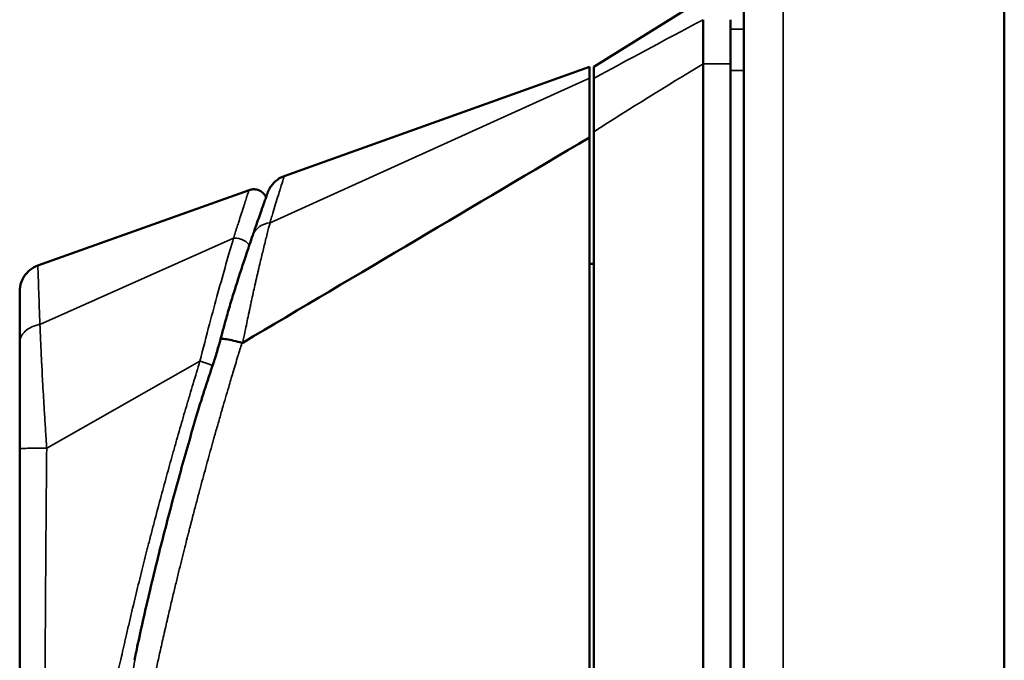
# Model space of a CAD drawing. Header units: inches. Extents: x 0 to 136, y 2 to 86.
# Tile 21 of 37: x 62.19 to 65.03, y 48.2 to 50.04. Entities that reach past the tile are written whole.
import ezdxf

# ---------------------------------------------------------------- set-up
doc = ezdxf.new("R2010")
doc.units = ezdxf.units.IN
doc.header["$LTSCALE"] = 4
doc.header["$MEASUREMENT"] = 0
doc.layers.add('Visible (ANSI)', color=7, linetype='Continuous', lineweight=50)
doc.layers.add('Visible Narrow (ANSI)', color=7, linetype='Continuous', lineweight=35)

msp = doc.modelspace()

# ---------------------------------------------------------------- linework, layer by layer
at = {"layer": 'Visible (ANSI)'}
for p, q in [((65.0261, 29.1262), (65.0261, 68.376)), ((64.2761, 29.1655), (64.2761, 68.3367)), ((63.8434, 49.9062), (64.1584, 50.103)), ((64.2371, 49.9149), (64.2371, 50.042)), ((64.2711, 50.0152), (64.2711, 50.0152)), ((62.9519, 49.592), (63.8316, 49.9062)), ((63.8316, 49.9062), (63.8316, 49.8734)), ((63.8434, 49.8732), (63.8434, 49.9062)), ((64.1584, 47.1503), (64.1584, 49.9149)), ((64.2371, 47.1503), (64.2371, 49.9149)), ((63.8434, 49.7193), (63.8434, 49.8732)), ((63.8434, 47.3471), (63.8434, 49.7193)), ((62.2421, 49.3343), (62.8505, 49.5515)), ((62.8888, 49.3689), (62.8888, 49.3689)), ((63.2555, 49.3625), (63.2555, 49.3625)), ((63.8434, 49.3396), (63.8316, 49.3396)), ((62.7806, 49.1662), (62.7806, 49.1662)), ((62.781, 49.1676), (62.781, 49.1676)), ((62.1899, 49.1125), (62.1899, 48.8073)), ((62.7111, 48.9395), (62.7111, 48.9395)), ((62.1899, 47.1273), (62.1899, 48.8073))]:
    msp.add_line(p, q, dxfattribs=at)
msp.add_arc((63.8631, 49.3825), 0.0197, 179.9936, 180, dxfattribs=at)
msp.add_ellipse((62.833, 49.1172), major_axis=(-0.00328, -0.0053), ratio=0.495514, start_param=0.136601, end_param=0.758152, dxfattribs=at)
for points, knots in [([(64.1584, 50.042), (64.1584, 50.0322), (64.1584, 50.0165), (64.1584, 49.9733), (64.1581, 49.946), (64.1584, 49.9149)], [0, 0, 0, 0, 0.2872369, 0.2872369, 0.5811468, 0.5811468, 0.5811468, 0.5811468]), ([(63.8316, 49.8734), (63.8316, 49.8684), (63.8316, 49.8609), (63.8316, 49.8409), (63.8316, 49.8283), (63.8316, 49.7988), (63.8316, 49.7818), (63.8316, 49.7447), (63.8316, 49.7247), (63.8316, 49.7033)], [0, 0, 0, 0, 0.1879234, 0.1879234, 0.3801327, 0.3801327, 0.5723425, 0.5723425, 0.7602664, 0.7602664, 0.7602664, 0.7602664]), ([(63.8316, 49.7033), (63.8316, 49.6551), (63.8316, 49.5422), (63.8316, 49.144), (63.8316, 48.9326), (63.8316, 48.4579), (63.8316, 48.1701), (63.8316, 47.783), (63.8316, 47.6611), (63.8316, 47.5223), (63.8316, 47.4797), (63.8316, 47.4042), (63.8316, 47.3826), (63.8316, 47.3699)], [0.000011, 0.000011, 0.000011, 0.000011, 0.423801, 0.423801, 0.924167, 0.924167, 1.760841, 1.760841, 2.288223, 2.288223, 2.555113, 2.555113, 2.860178, 2.860178, 2.860178, 2.860178]), ([(62.9042, 49.5443), (62.9044, 49.5448), (62.9046, 49.5454), (62.9054, 49.5474), (62.9061, 49.5489), (62.9087, 49.5546), (62.9111, 49.5588), (62.9189, 49.5698), (62.9252, 49.5763), (62.9382, 49.5859), (62.9449, 49.5895), (62.9519, 49.592)], [0, 0, 0, 0, 0.0045364, 0.0045364, 0.016601, 0.016601, 0.0529208, 0.0529208, 0.119468, 0.119468, 0.1762353, 0.1762353, 0.1762353, 0.1762353]), ([(62.8505, 49.5515), (62.8544, 49.5529), (62.8586, 49.5537), (62.867, 49.5539), (62.8713, 49.5533), (62.8795, 49.5508), (62.8833, 49.5488), (62.8903, 49.5438), (62.8934, 49.5407), (62.8972, 49.5352), (62.8985, 49.5331), (62.8995, 49.5309)], [0, 0, 0, 0, 0.0316302, 0.0316302, 0.0642148, 0.0642148, 0.0965215, 0.0965215, 0.1293216, 0.1293216, 0.147662, 0.147662, 0.147662, 0.147662]), ([(62.9042, 49.5443), (62.9042, 49.5443), (62.904, 49.5436), (62.903, 49.5407), (62.9022, 49.5386), (62.9002, 49.533), (62.899, 49.5295), (62.896, 49.5212), (62.8943, 49.5163), (62.8885, 49.4999), (62.8838, 49.4865), (62.8757, 49.4634), (62.8728, 49.4552), (62.8683, 49.442), (62.8667, 49.4375), (62.8643, 49.4306), (62.8635, 49.4282), (62.8623, 49.4247), (62.8619, 49.4235), (62.8614, 49.4221), (62.8613, 49.4219), (62.8613, 49.4217)], [0.5001108, 0.5001108, 0.5001108, 0.5001108, 0.5633298, 0.5633298, 0.6266598, 0.6266598, 0.6899897, 0.6899897, 0.7533197, 0.7533197, 0.8799797, 0.8799797, 0.9433097, 0.9433097, 0.9749747, 0.9749747, 0.9908071, 0.9908071, 0.9987234, 0.9987234, 1, 1, 1, 1]), ([(62.8613, 49.4217), (62.8583, 49.4132), (62.8552, 49.4041), (62.8519, 49.3946), (62.8498, 49.3882), (62.8475, 49.3815), (62.8452, 49.3747)], [0, 0, 0, 0, 0.25, 0.25, 0.25, 0.4178992, 0.4178992, 0.4178992, 0.4178992]), ([(62.7931, 49.2118), (62.7977, 49.2269), (62.8022, 49.2418), (62.8113, 49.2708), (62.8158, 49.285), (62.8319, 49.3353), (62.8403, 49.3602), (62.8452, 49.3747)], [-0.2847885, -0.2847885, -0.2847885, -0.2847885, -0.2239016, -0.2239016, -0.1627743, -0.1627743, -0.000001, -0.000001, -0.000001, -0.000001]), ([(62.1899, 49.2601), (62.19, 49.2688), (62.1914, 49.2775), (62.1971, 49.2941), (62.2014, 49.3021), (62.2121, 49.3155), (62.2185, 49.3213), (62.2307, 49.3293), (62.2363, 49.3321), (62.2421, 49.3343)], [0, 0, 0, 0, 0.0660292, 0.0660292, 0.1331112, 0.1331112, 0.1970498, 0.1970498, 0.2444235, 0.2444235, 0.2444235, 0.2444235]), ([(62.1899, 49.2601), (62.1899, 49.2601), (62.1899, 49.2601), (62.1899, 49.2601), (62.1899, 49.2601), (62.1899, 49.2592), (62.1899, 49.2575), (62.1899, 49.2558), (62.1899, 49.2533), (62.1899, 49.25), (62.1899, 49.2434), (62.1899, 49.2336), (62.1899, 49.2207), (62.1899, 49.2142), (62.1899, 49.2068), (62.1899, 49.1988), (62.1899, 49.1909), (62.1899, 49.1822), (62.1899, 49.1729), (62.1899, 49.1636), (62.1899, 49.1536), (62.1899, 49.143), (62.1899, 49.1377), (62.1899, 49.1322), (62.1899, 49.1266), (62.1899, 49.1238), (62.1899, 49.1209), (62.1899, 49.118), (62.1899, 49.1165), (62.1899, 49.1151), (62.1899, 49.1136), (62.1899, 49.1134), (62.1899, 49.1132), (62.1899, 49.113), (62.1899, 49.113), (62.1899, 49.113), (62.1899, 49.113)], [0.4992955, 0.4992955, 0.4992955, 0.4992955, 0.4999999, 0.4999999, 0.4999999, 0.5632587, 0.5632587, 0.5632587, 0.6265175, 0.6265175, 0.6265175, 0.7530333, 0.7530333, 0.7530333, 0.8162939, 0.8162939, 0.8162939, 0.87955, 0.87955, 0.87955, 0.9428083, 0.9428083, 0.9428083, 0.9744375, 0.9744375, 0.9744375, 0.9902556, 0.9902556, 0.9902556, 0.998163, 0.998163, 0.998163, 0.9991514, 0.9991514, 0.9991514, 0.9992533, 0.9992533, 0.9992533, 0.9992533]), ([(62.7695, 49.1238), (62.7699, 49.1238), (62.7703, 49.1238), (62.7707, 49.1238), (62.7746, 49.1237), (62.7798, 49.1232), (62.7856, 49.1223), (62.7918, 49.1212), (62.7989, 49.1198), (62.8061, 49.1181), (62.8141, 49.1162), (62.8223, 49.114), (62.8301, 49.1117)], [0, 0, 0, 0, 0.0294244, 0.0294244, 0.0294244, 0.3266969, 0.3266969, 0.3266969, 0.6478226, 0.6478226, 0.6478226, 1, 1, 1, 1]), ([(62.7418, 49.0351), (62.7442, 49.0424), (62.7467, 49.0497), (62.7499, 49.0598), (62.7508, 49.0626), (62.7529, 49.0695), (62.7542, 49.0736), (62.7593, 49.0901), (62.763, 49.1025), (62.7672, 49.1176), (62.768, 49.1204), (62.7687, 49.1232)], [0, 0, 0, 0, 0.0589244, 0.0589244, 0.081114, 0.081114, 0.1143999, 0.1143999, 0.2143282, 0.2143282, 0.2370189, 0.2370189, 0.2370189, 0.2370189]), ([(62.6986, 48.8995), (62.7011, 48.9078), (62.7036, 48.9162), (62.7088, 48.9333), (62.7116, 48.9423), (62.7145, 48.9517), (62.7148, 48.9524), (62.715, 48.9531)], [-2.2731797, -2.2731797, -2.2731797, -2.2731797, -2.0199183, -2.0199183, -1.7506365, -1.7506365, -1.7286581, -1.7286581, -1.7286581, -1.7286581]), ([(62.5327, 48.256), (62.5442, 48.309), (62.5564, 48.3625), (62.582, 48.4699), (62.5956, 48.5245), (62.6238, 48.6335), (62.6385, 48.6882), (62.6682, 48.7951), (62.6832, 48.8475), (62.6986, 48.8995)], [-1.690364, -1.690364, -1.690364, -1.690364, -1.273614, -1.273614, -0.845202, -0.845202, -0.414028, -0.414028, -0.000051, -0.000051, -0.000051, -0.000051])]:
    msp.add_open_spline(points, degree=3, knots=knots, dxfattribs=at)
for points in [[(62.8325, 49.1122), (63.1655, 49.3092), (63.4986, 49.5063), (63.8316, 49.7033)], [(62.9519, 49.592), (62.9519, 49.592), (62.9519, 49.592), (62.9519, 49.592)], [(62.2421, 49.3343), (62.2421, 49.3343), (62.2421, 49.3343), (62.2421, 49.3343)], [(62.7864, 49.1888), (62.7885, 49.1965), (62.7908, 49.2043), (62.7931, 49.2118)], [(62.7687, 49.1232), (62.7746, 49.1455), (62.7805, 49.1675), (62.7864, 49.1888)], [(62.715, 48.9531), (62.7237, 48.9805), (62.7326, 49.0079), (62.7418, 49.0351)], [(62.7257, 48.985), (62.7257, 48.985), (62.7258, 48.9851), (62.7258, 48.9851)], [(62.5207, 48.198), (62.5229, 48.21), (62.5269, 48.2297), (62.5327, 48.256)]]:
    msp.add_open_spline(points, degree=3, dxfattribs=at)
at = {"layer": 'Visible Narrow (ANSI)'}
for p, q in [((64.3895, 68.376), (64.3895, 29.1262)), ((64.2371, 50.0152), (64.2761, 50.0152)), ((64.2371, 49.9149), (64.1584, 49.9149)), ((64.2371, 49.8955), (64.2761, 49.8955)), ((63.8316, 49.8734), (62.9111, 49.4577)), ((62.2481, 49.1651), (62.8057, 49.4127)), ((62.806, 49.4128), (62.8057, 49.4127)), ((62.8301, 49.1117), (62.8298, 49.1106)), ((62.7091, 49.0592), (62.2677, 48.8086)), ((62.7091, 49.0592), (62.7092, 49.0593)), ((62.746, 49.0457), (62.746, 49.0457)), ((62.7105, 48.9375), (62.7105, 48.9375))]:
    msp.add_line(p, q, dxfattribs=at)
for points in [[(63.8434, 49.8732), (63.9398, 49.9254), (64.0448, 49.9816), (64.1584, 50.042)], [(63.8434, 49.7193), (63.9479, 49.786), (64.053, 49.851), (64.1584, 49.9149)], [(62.8613, 49.4217), (62.8685, 49.4426), (62.8898, 49.4546), (62.9106, 49.4575)], [(62.9106, 49.4575), (62.9108, 49.4576), (62.9109, 49.4576), (62.9111, 49.4577)], [(62.7424, 49.0351), (62.7526, 49.0648), (62.7616, 49.0944), (62.7695, 49.1238)], [(62.7687, 49.1232), (62.7688, 49.1235), (62.7691, 49.1237), (62.7695, 49.1238)], [(62.7418, 49.0351), (62.7418, 49.0351), (62.742, 49.0351), (62.7424, 49.0351)]]:
    msp.add_open_spline(points, degree=3, dxfattribs=at)
for points, knots in [([(62.9519, 49.592), (62.9519, 49.592), (62.948, 49.5796), (62.9409, 49.5564), (62.9408, 49.5561), (62.9407, 49.5557), (62.9406, 49.5553), (62.9369, 49.5434), (62.9324, 49.5288), (62.9272, 49.5119), (62.9246, 49.5034), (62.9218, 49.4944), (62.9189, 49.4849), (62.9175, 49.4801), (62.916, 49.4751), (62.9144, 49.4701), (62.9141, 49.4691), (62.9138, 49.468), (62.9135, 49.467), (62.9126, 49.4639), (62.9116, 49.4606), (62.9106, 49.4575)], [0.5003234, 0.5003234, 0.5003234, 0.5003234, 0.75, 0.75, 0.75, 0.7539486, 0.7539486, 0.7539486, 0.8797515, 0.8797515, 0.8797515, 0.9425979, 0.9425979, 0.9425979, 0.974278, 0.974278, 0.974278, 0.9807037, 0.9807037, 0.9807037, 0.9999882, 0.9999882, 0.9999882, 0.9999882]), ([(62.8057, 49.4127), (62.8058, 49.4128), (62.8058, 49.4129), (62.8059, 49.4131), (62.8059, 49.4132), (62.8059, 49.4133), (62.806, 49.4134), (62.806, 49.4135), (62.806, 49.4136), (62.8061, 49.4137), (62.8063, 49.4144), (62.8067, 49.4158), (62.807, 49.4167), (62.8071, 49.4171), (62.8072, 49.4174), (62.8073, 49.4177), (62.8074, 49.418), (62.8075, 49.4183), (62.8076, 49.4187), (62.8078, 49.4193), (62.8081, 49.4199), (62.8083, 49.4206), (62.8087, 49.422), (62.8091, 49.4232), (62.8095, 49.4245), (62.8096, 49.4249), (62.8097, 49.4252), (62.8098, 49.4256), (62.8101, 49.4265), (62.8104, 49.4274), (62.8107, 49.4283), (62.8115, 49.4309), (62.8123, 49.4334), (62.8131, 49.4358), (62.8136, 49.4375), (62.8141, 49.4391), (62.8147, 49.4407), (62.8149, 49.4415), (62.8152, 49.4423), (62.8154, 49.4432), (62.817, 49.448), (62.8185, 49.4526), (62.8199, 49.4571), (62.8211, 49.461), (62.8224, 49.4648), (62.8235, 49.4685), (62.8237, 49.4691), (62.8239, 49.4697), (62.8241, 49.4703), (62.8255, 49.4746), (62.8268, 49.4787), (62.8281, 49.4826), (62.8292, 49.4861), (62.8303, 49.4895), (62.8314, 49.4928), (62.8315, 49.4932), (62.8317, 49.4937), (62.8318, 49.4941), (62.8341, 49.5011), (62.8362, 49.5076), (62.838, 49.5134), (62.8381, 49.5137), (62.8382, 49.514), (62.8383, 49.5143), (62.8403, 49.5204), (62.842, 49.5256), (62.8435, 49.5303), (62.845, 49.5348), (62.8462, 49.5386), (62.8473, 49.5417), (62.8473, 49.5418), (62.8473, 49.5419), (62.8473, 49.542), (62.8483, 49.5451), (62.8491, 49.5474), (62.8497, 49.549), (62.8502, 49.5507), (62.8505, 49.5515), (62.8505, 49.5515), (62.8505, 49.5515), (62.8505, 49.5515), (62.8505, 49.5515)], [0, 0, 0, 0, 0.0019531, 0.0019531, 0.0019531, 0.0029297, 0.0029297, 0.0029297, 0.0035562, 0.0035562, 0.0035562, 0.0078125, 0.0078125, 0.0078125, 0.0096542, 0.0096542, 0.0096542, 0.0117188, 0.0117188, 0.0117188, 0.015625, 0.015625, 0.015625, 0.0234375, 0.0234375, 0.0234375, 0.0256711, 0.0256711, 0.0256711, 0.03125, 0.03125, 0.03125, 0.046875, 0.046875, 0.046875, 0.0572867, 0.0572867, 0.0572867, 0.0625, 0.0625, 0.0625, 0.09375, 0.09375, 0.09375, 0.1205328, 0.1205328, 0.1205328, 0.125, 0.125, 0.125, 0.15625, 0.15625, 0.15625, 0.1837599, 0.1837599, 0.1837599, 0.1875, 0.1875, 0.1875, 0.2469948, 0.2469948, 0.2469948, 0.25, 0.25, 0.25, 0.3125, 0.3125, 0.3125, 0.3736534, 0.3736534, 0.3736534, 0.375, 0.375, 0.375, 0.436673, 0.436673, 0.436673, 0.5, 0.5, 0.5, 0.5002589, 0.5002589, 0.5002589, 0.5002589]), ([(62.9111, 49.4577), (62.9085, 49.4479), (62.9057, 49.437), (62.9027, 49.4254), (62.9013, 49.4195), (62.8997, 49.4135), (62.8981, 49.407), (62.8965, 49.4005), (62.8948, 49.3936), (62.8932, 49.3872), (62.8917, 49.3808), (62.8902, 49.3749), (62.8887, 49.3686), (62.8872, 49.3623), (62.8855, 49.3555), (62.8839, 49.3485), (62.8822, 49.3415), (62.8805, 49.3343), (62.8788, 49.3269), (62.8779, 49.3232), (62.877, 49.3194), (62.8761, 49.3155), (62.8752, 49.3115), (62.8742, 49.3073), (62.8734, 49.3037), (62.8726, 49.3001), (62.8719, 49.297), (62.8711, 49.2938), (62.8704, 49.2905), (62.8696, 49.2869), (62.8688, 49.2834), (62.8672, 49.2762), (62.8655, 49.2688), (62.8638, 49.2611), (62.8621, 49.2535), (62.8603, 49.2455), (62.8585, 49.2371), (62.8576, 49.2329), (62.8567, 49.2286), (62.8557, 49.2243), (62.8553, 49.2222), (62.8548, 49.2201), (62.8543, 49.2178), (62.8538, 49.2155), (62.8533, 49.213), (62.8529, 49.2111), (62.8525, 49.2093), (62.8523, 49.2081), (62.852, 49.2068), (62.8517, 49.2054), (62.8513, 49.2038), (62.851, 49.2022), (62.8503, 49.1989), (62.8496, 49.1957), (62.8489, 49.1922), (62.8474, 49.1854), (62.8458, 49.1777), (62.8441, 49.1695), (62.8424, 49.1612), (62.8406, 49.1523), (62.8386, 49.1428), (62.8367, 49.1332), (62.8346, 49.123), (62.8325, 49.1122)], [0, 0, 0, 0, 0.125, 0.125, 0.125, 0.1875, 0.1875, 0.1875, 0.25, 0.25, 0.25, 0.3125, 0.3125, 0.3125, 0.375, 0.375, 0.375, 0.4375, 0.4375, 0.4375, 0.46875, 0.46875, 0.46875, 0.5, 0.5, 0.5, 0.53125, 0.53125, 0.53125, 0.5625, 0.5625, 0.5625, 0.625, 0.625, 0.625, 0.6875, 0.6875, 0.6875, 0.71875, 0.71875, 0.71875, 0.734375, 0.734375, 0.734375, 0.75, 0.75, 0.75, 0.765625, 0.765625, 0.765625, 0.78125, 0.78125, 0.78125, 0.8125, 0.8125, 0.8125, 0.875, 0.875, 0.875, 0.9375, 0.9375, 0.9375, 1, 1, 1, 1]), ([(62.7091, 49.0592), (62.7182, 49.0953), (62.7274, 49.131), (62.7366, 49.1658), (62.7529, 49.2276), (62.7693, 49.2867), (62.7841, 49.3383), (62.7919, 49.3654), (62.7993, 49.3906), (62.806, 49.4128)], [0, 0, 0, 0, 0.284967, 0.284967, 0.284967, 0.790609, 0.790609, 0.790609, 1.057177, 1.057177, 1.057177, 1.057177]), ([(62.806, 49.4128), (62.8121, 49.4135), (62.8192, 49.4129), (62.8263, 49.4107), (62.8276, 49.4103), (62.8289, 49.4099), (62.8302, 49.4094), (62.8352, 49.4073), (62.8401, 49.4045), (62.8443, 49.4008), (62.847, 49.3985), (62.8494, 49.3958), (62.8514, 49.3929)], [0, 0, 0, 0, 0.2866064, 0.2866064, 0.2866064, 0.3390253, 0.3390253, 0.3390253, 0.5443959, 0.5443959, 0.5443959, 0.6780444, 0.6780444, 0.6780444, 0.6780444]), ([(62.2481, 49.1652), (62.2481, 49.1682), (62.2479, 49.1717), (62.2477, 49.1751), (62.2476, 49.1784), (62.2475, 49.1816), (62.2474, 49.1848), (62.2472, 49.191), (62.247, 49.1972), (62.2467, 49.2032), (62.2463, 49.2152), (62.2459, 49.2264), (62.2456, 49.2368), (62.2452, 49.2472), (62.2449, 49.2569), (62.2445, 49.2659), (62.2442, 49.2748), (62.2439, 49.283), (62.2437, 49.2903), (62.2432, 49.3048), (62.2428, 49.3156), (62.2425, 49.323), (62.2423, 49.3304), (62.2421, 49.3342), (62.2421, 49.3343), (62.2421, 49.3343), (62.2421, 49.3343), (62.2421, 49.3343)], [0.0000095, 0.0000095, 0.0000095, 0.0000095, 0.015625, 0.015625, 0.015625, 0.03125, 0.03125, 0.03125, 0.0625, 0.0625, 0.0625, 0.125, 0.125, 0.125, 0.1875, 0.1875, 0.1875, 0.25, 0.25, 0.25, 0.375, 0.375, 0.375, 0.5, 0.5, 0.5, 0.5007024, 0.5007024, 0.5007024, 0.5007024]), ([(62.7931, 49.2118), (62.7929, 49.211), (62.7927, 49.2103), (62.7924, 49.2095), (62.7887, 49.1961), (62.7848, 49.1821), (62.7813, 49.1687), (62.7811, 49.168), (62.7809, 49.1673), (62.7807, 49.1665), (62.779, 49.1603), (62.7774, 49.1541), (62.7756, 49.1474), (62.7756, 49.1471), (62.7755, 49.1468), (62.7754, 49.1465), (62.7752, 49.1458), (62.775, 49.145), (62.7748, 49.1442), (62.7739, 49.1405), (62.7729, 49.1368), (62.7719, 49.1329), (62.7714, 49.131), (62.7709, 49.1291), (62.7704, 49.1272), (62.7703, 49.1267), (62.7702, 49.1263), (62.7701, 49.1258), (62.7699, 49.1253), (62.7698, 49.1249), (62.7697, 49.1244), (62.7696, 49.1242), (62.7696, 49.124), (62.7695, 49.1238)], [0.5231992, 0.5231992, 0.5231992, 0.5231992, 0.5361484, 0.5361484, 0.5361484, 0.7615892, 0.7615892, 0.7615892, 0.7741315, 0.7741315, 0.7741315, 0.8807946, 0.8807946, 0.8807946, 0.8851679, 0.8851679, 0.8851679, 0.8972574, 0.8972574, 0.8972574, 0.9548752, 0.9548752, 0.9548752, 0.9828788, 0.9828788, 0.9828788, 0.9898, 0.9898, 0.9898, 0.99669, 0.99669, 0.99669, 1, 1, 1, 1]), ([(62.1899, 49.1125), (62.1899, 49.1244), (62.2015, 49.1481), (62.2315, 49.1621), (62.2481, 49.1652)], [0.0000001, 0.0000001, 0.0000001, 0.0000001, 0.5, 0.9999318, 0.9999318, 0.9999318, 0.9999318]), ([(62.2677, 48.8086), (62.2677, 48.8086), (62.2677, 48.8089), (62.2677, 48.8094), (62.2676, 48.81), (62.2676, 48.8111), (62.2675, 48.8125), (62.2673, 48.8141), (62.2672, 48.8163), (62.267, 48.8188), (62.267, 48.8196), (62.2669, 48.8204), (62.2669, 48.8213), (62.2667, 48.8242), (62.2665, 48.8276), (62.2662, 48.8314), (62.2657, 48.8383), (62.2652, 48.8466), (62.2646, 48.8565), (62.2645, 48.8571), (62.2645, 48.8577), (62.2644, 48.8584), (62.2636, 48.8717), (62.2626, 48.8876), (62.2615, 48.9059), (62.2612, 48.9101), (62.2609, 48.9145), (62.2606, 48.919), (62.26, 48.93), (62.2593, 48.9418), (62.2586, 48.9544), (62.2585, 48.9555), (62.2584, 48.9566), (62.2584, 48.9577), (62.2583, 48.9593), (62.2582, 48.9609), (62.2581, 48.9625), (62.2574, 48.975), (62.2566, 48.9882), (62.2559, 49.0011), (62.2559, 49.0013), (62.2559, 49.0015), (62.2559, 49.0016), (62.2558, 49.0034), (62.2557, 49.0051), (62.2556, 49.0068), (62.2549, 49.0194), (62.2543, 49.0316), (62.2537, 49.0427), (62.2536, 49.0449), (62.2535, 49.047), (62.2534, 49.0491), (62.2532, 49.0528), (62.253, 49.0564), (62.2528, 49.0599), (62.2525, 49.066), (62.2523, 49.0718), (62.252, 49.0772), (62.2518, 49.0814), (62.2516, 49.0854), (62.2514, 49.0892), (62.2507, 49.1045), (62.2501, 49.1172), (62.2497, 49.1276), (62.2496, 49.1282), (62.2496, 49.1289), (62.2496, 49.1295), (62.2493, 49.1372), (62.249, 49.1435), (62.2488, 49.1486), (62.2487, 49.1514), (62.2486, 49.1538), (62.2485, 49.1558), (62.2484, 49.1565), (62.2484, 49.1572), (62.2484, 49.1578), (62.2483, 49.1597), (62.2483, 49.1612), (62.2482, 49.1623), (62.2482, 49.1634), (62.2481, 49.1641), (62.2481, 49.1646), (62.2481, 49.1649), (62.2481, 49.1651), (62.2481, 49.1652)], [0, 0, 0, 0, 0.029976, 0.029976, 0.029976, 0.068941, 0.068941, 0.068941, 0.112203, 0.112203, 0.112203, 0.125, 0.125, 0.125, 0.168459, 0.168459, 0.168459, 0.245007, 0.245007, 0.245007, 0.25, 0.25, 0.25, 0.351364, 0.351364, 0.351364, 0.375, 0.375, 0.375, 0.432557, 0.432557, 0.432557, 0.4375, 0.4375, 0.4375, 0.44468, 0.44468, 0.44468, 0.5, 0.5, 0.5, 0.500701, 0.500701, 0.500701, 0.508153, 0.508153, 0.508153, 0.5625, 0.5625, 0.5625, 0.573104, 0.573104, 0.573104, 0.591877, 0.591877, 0.591877, 0.625, 0.625, 0.625, 0.65, 0.65, 0.65, 0.75, 0.75, 0.75, 0.75635, 0.75635, 0.75635, 0.832904, 0.832904, 0.832904, 0.875, 0.875, 0.875, 0.889151, 0.889151, 0.889151, 0.932399, 0.932399, 0.932399, 0.971337, 0.971337, 0.971337, 1, 1, 1, 1]), ([(62.8298, 49.1106), (62.8261, 49.0986), (62.8224, 49.0864), (62.8186, 49.074), (62.8161, 49.0659), (62.8137, 49.0577), (62.8111, 49.0494), (62.8088, 49.0415), (62.8064, 49.0336), (62.804, 49.0256), (62.8, 49.0122), (62.796, 48.9985), (62.7919, 48.9846), (62.7859, 48.9643), (62.7798, 48.9435), (62.7736, 48.9221), (62.7731, 48.9202), (62.7725, 48.9183), (62.7719, 48.9163), (62.7686, 48.9046), (62.7652, 48.8927), (62.7618, 48.8809), (62.7601, 48.875), (62.7584, 48.8691), (62.7566, 48.8629), (62.7549, 48.8566), (62.753, 48.8501), (62.7515, 48.8446), (62.7499, 48.8391), (62.7487, 48.8347), (62.7474, 48.83), (62.746, 48.8252), (62.7446, 48.8201), (62.7432, 48.8151), (62.7403, 48.8049), (62.7375, 48.7948), (62.7347, 48.7844), (62.7289, 48.7637), (62.723, 48.7422), (62.717, 48.7199), (62.7143, 48.7097), (62.7115, 48.6993), (62.7087, 48.6888), (62.7084, 48.6879), (62.7081, 48.6869), (62.7079, 48.6859), (62.7048, 48.6744), (62.7017, 48.6627), (62.6986, 48.6508), (62.6954, 48.639), (62.6923, 48.6269), (62.6891, 48.6146), (62.6874, 48.6084), (62.6858, 48.6022), (62.6842, 48.5961), (62.6834, 48.593), (62.6827, 48.59), (62.6818, 48.5867), (62.681, 48.5834), (62.6801, 48.5799), (62.6794, 48.5773), (62.6787, 48.5746), (62.6782, 48.5728), (62.6777, 48.5708), (62.6772, 48.5688), (62.6766, 48.5665), (62.676, 48.5643), (62.6749, 48.5597), (62.6738, 48.5553), (62.6726, 48.5508), (62.6703, 48.5417), (62.6679, 48.5321), (62.6654, 48.5223), (62.6629, 48.5125), (62.6604, 48.5023), (62.6577, 48.4918), (62.6551, 48.4813), (62.6524, 48.4705), (62.6497, 48.4593), (62.6469, 48.4482), (62.6442, 48.4368), (62.6413, 48.425), (62.6384, 48.4131), (62.6354, 48.4007), (62.6324, 48.3881), (62.6294, 48.3755), (62.6263, 48.3625), (62.6232, 48.3493), (62.6216, 48.3427), (62.6201, 48.3361), (62.6185, 48.3292), (62.6177, 48.3257), (62.6168, 48.3222), (62.6161, 48.3189), (62.6153, 48.3156), (62.6146, 48.3124), (62.6136, 48.3085), (62.6127, 48.3046), (62.6116, 48.2999), (62.6106, 48.2954), (62.6098, 48.292), (62.6091, 48.2887), (62.6083, 48.2854), (62.6081, 48.2845), (62.6079, 48.2835), (62.6077, 48.2826), (62.6058, 48.2742), (62.6039, 48.2659), (62.602, 48.2578), (62.5984, 48.2416), (62.5949, 48.2264), (62.5917, 48.2118), (62.5885, 48.1973), (62.5855, 48.1836), (62.5826, 48.1707), (62.5806, 48.1613), (62.5786, 48.1524), (62.5768, 48.1439), (62.5761, 48.1407), (62.5754, 48.1376), (62.5748, 48.1345), (62.57, 48.112), (62.5659, 48.0929), (62.5626, 48.077), (62.5592, 48.0611), (62.5566, 48.0485), (62.5547, 48.0392)], [0, 0, 0, 0, 0.037736, 0.037736, 0.037736, 0.0625, 0.0625, 0.0625, 0.085798, 0.085798, 0.085798, 0.125, 0.125, 0.125, 0.182318, 0.182318, 0.182318, 0.1875, 0.1875, 0.1875, 0.21875, 0.21875, 0.21875, 0.234375, 0.234375, 0.234375, 0.25, 0.25, 0.25, 0.265625, 0.265625, 0.265625, 0.28125, 0.28125, 0.28125, 0.3125, 0.3125, 0.3125, 0.375, 0.375, 0.375, 0.403634, 0.403634, 0.403634, 0.40625, 0.40625, 0.40625, 0.4375, 0.4375, 0.4375, 0.46875, 0.46875, 0.46875, 0.484375, 0.484375, 0.484375, 0.492188, 0.492188, 0.492188, 0.5, 0.5, 0.5, 0.507812, 0.507812, 0.507812, 0.515625, 0.515625, 0.515625, 0.53125, 0.53125, 0.53125, 0.5625, 0.5625, 0.5625, 0.59375, 0.59375, 0.59375, 0.625, 0.625, 0.625, 0.655974, 0.655974, 0.655974, 0.6875, 0.6875, 0.6875, 0.71875, 0.71875, 0.71875, 0.734375, 0.734375, 0.734375, 0.742188, 0.742188, 0.742188, 0.75, 0.75, 0.75, 0.757812, 0.757812, 0.757812, 0.763854, 0.763854, 0.763854, 0.765625, 0.765625, 0.765625, 0.78125, 0.78125, 0.78125, 0.8125, 0.8125, 0.8125, 0.84375, 0.84375, 0.84375, 0.866494, 0.866494, 0.866494, 0.875, 0.875, 0.875, 0.9375, 0.9375, 0.9375, 1, 1, 1, 1]), ([(62.2945, 47.0521), (62.2945, 47.0521), (62.2945, 47.0523), (62.2945, 47.0527), (62.2946, 47.054), (62.2947, 47.0576), (62.2949, 47.0619), (62.295, 47.064), (62.2952, 47.0664), (62.2953, 47.0688), (62.2953, 47.07), (62.2954, 47.0712), (62.2955, 47.0724), (62.2955, 47.0735), (62.2956, 47.0746), (62.2957, 47.0759), (62.2958, 47.0773), (62.2959, 47.0789), (62.296, 47.0805), (62.2961, 47.0822), (62.2962, 47.0838), (62.2963, 47.0855), (62.2965, 47.0888), (62.2967, 47.0924), (62.297, 47.0962), (62.2973, 47.0999), (62.2976, 47.1037), (62.2979, 47.1078), (62.2982, 47.1119), (62.2986, 47.1163), (62.2989, 47.1203), (62.2992, 47.1243), (62.2995, 47.1277), (62.2999, 47.1315), (62.3002, 47.1353), (62.3006, 47.1393), (62.3009, 47.1435), (62.3017, 47.1518), (62.3026, 47.1606), (62.3035, 47.1699), (62.3045, 47.1792), (62.3055, 47.1891), (62.3066, 47.1994), (62.3072, 47.2045), (62.3077, 47.2097), (62.3084, 47.2153), (62.309, 47.2208), (62.3097, 47.2267), (62.3103, 47.2319), (62.3109, 47.237), (62.3114, 47.2413), (62.3119, 47.246), (62.3125, 47.2506), (62.3131, 47.2556), (62.3137, 47.2607), (62.3149, 47.2708), (62.3162, 47.2812), (62.3176, 47.2916), (62.3182, 47.2968), (62.3189, 47.302), (62.3195, 47.307), (62.3202, 47.312), (62.3208, 47.3168), (62.3215, 47.3218), (62.3228, 47.3316), (62.3241, 47.3419), (62.3256, 47.3529), (62.3264, 47.3585), (62.3272, 47.3642), (62.3279, 47.3694), (62.3286, 47.3746), (62.3293, 47.3793), (62.33, 47.3842), (62.3314, 47.3939), (62.3328, 47.4041), (62.3343, 47.4145), (62.3358, 47.4249), (62.3374, 47.4356), (62.339, 47.4467), (62.3399, 47.4523), (62.3407, 47.458), (62.3416, 47.4636), (62.342, 47.4664), (62.3424, 47.4692), (62.3429, 47.4722), (62.3433, 47.4752), (62.3438, 47.4784), (62.3442, 47.4809), (62.3446, 47.4834), (62.3449, 47.4852), (62.3452, 47.4873), (62.3455, 47.4893), (62.3458, 47.4915), (62.3462, 47.4937), (62.3469, 47.4982), (62.3475, 47.5025), (62.3482, 47.507), (62.3496, 47.516), (62.3511, 47.5253), (62.3526, 47.5349), (62.3557, 47.5541), (62.359, 47.5745), (62.3626, 47.5961), (62.3644, 47.607), (62.3663, 47.6181), (62.3682, 47.6296), (62.3701, 47.6411), (62.3722, 47.6528), (62.3742, 47.6649), (62.3763, 47.677), (62.3785, 47.6894), (62.3808, 47.7022), (62.3819, 47.7086), (62.383, 47.7151), (62.3842, 47.7215), (62.3848, 47.7247), (62.3853, 47.7279), (62.386, 47.7314), (62.3866, 47.7348), (62.3873, 47.7386), (62.3878, 47.7414), (62.3883, 47.7441), (62.3886, 47.7459), (62.389, 47.748), (62.3894, 47.7501), (62.3898, 47.7525), (62.3902, 47.7549), (62.3911, 47.7597), (62.392, 47.7644), (62.3928, 47.7693), (62.3946, 47.779), (62.3966, 47.7894), (62.3986, 47.8004), (62.4007, 47.8114), (62.4028, 47.8229), (62.4051, 47.8348), (62.4062, 47.8407), (62.4074, 47.8467), (62.4086, 47.8532), (62.4098, 47.8596), (62.4112, 47.8664), (62.4123, 47.8724), (62.4135, 47.8783), (62.4145, 47.8834), (62.4155, 47.8887), (62.4165, 47.894), (62.4176, 47.8996), (62.4187, 47.9051), (62.4209, 47.9161), (62.423, 47.9269), (62.4252, 47.9379), (62.4274, 47.9489), (62.4297, 47.96), (62.4319, 47.9708), (62.4341, 47.9817), (62.4362, 47.9922), (62.4386, 48.0039), (62.441, 48.0155), (62.4437, 48.0283), (62.4463, 48.0405), (62.4488, 48.0528), (62.4513, 48.0646), (62.4538, 48.0762), (62.4588, 48.0995), (62.4637, 48.1224), (62.4686, 48.1445), (62.4735, 48.1666), (62.4782, 48.188), (62.4829, 48.2085), (62.4852, 48.2187), (62.4874, 48.2287), (62.4897, 48.2388), (62.4909, 48.2438), (62.492, 48.2488), (62.4931, 48.2535), (62.4942, 48.2582), (62.4952, 48.2626), (62.4965, 48.268), (62.4977, 48.2734), (62.4992, 48.2799), (62.5007, 48.2861), (62.5021, 48.2922), (62.5035, 48.2981), (62.5049, 48.304), (62.5076, 48.3157), (62.5104, 48.3275), (62.5132, 48.3392), (62.5187, 48.3625), (62.5242, 48.3851), (62.5296, 48.4072), (62.535, 48.4294), (62.5404, 48.451), (62.5456, 48.472), (62.5483, 48.4825), (62.5509, 48.4929), (62.5535, 48.5032), (62.5548, 48.5084), (62.5561, 48.5136), (62.5574, 48.5185), (62.5587, 48.5234), (62.5599, 48.5281), (62.5613, 48.5336), (62.5627, 48.5391), (62.5643, 48.5453), (62.5658, 48.5514), (62.5674, 48.5574), (62.5689, 48.5632), (62.5704, 48.569), (62.5734, 48.5806), (62.5764, 48.5922), (62.5795, 48.6037), (62.5855, 48.6268), (62.5915, 48.6492), (62.5974, 48.6712), (62.6034, 48.6932), (62.6092, 48.7147), (62.6151, 48.7359), (62.618, 48.7465), (62.6209, 48.7571), (62.6238, 48.7672), (62.6266, 48.7774), (62.6293, 48.7871), (62.6323, 48.7979), (62.6353, 48.8086), (62.6387, 48.8204), (62.6419, 48.8317), (62.6451, 48.843), (62.6482, 48.8539), (62.6514, 48.8648), (62.6545, 48.8757), (62.6577, 48.8866), (62.6608, 48.8972), (62.6638, 48.9078), (62.6669, 48.9181), (62.67, 48.9289), (62.6732, 48.9397), (62.6765, 48.951), (62.6798, 48.9619), (62.683, 48.9728), (62.6862, 48.9834), (62.6894, 48.9942), (62.6959, 49.0157), (62.7027, 49.0381), (62.7092, 49.0593)], [0.4978071, 0.4978071, 0.4978071, 0.4978071, 0.5, 0.5, 0.5, 0.5078125, 0.5078125, 0.5078125, 0.5117188, 0.5117188, 0.5117188, 0.5136719, 0.5136719, 0.5136719, 0.515625, 0.515625, 0.515625, 0.5175781, 0.5175781, 0.5175781, 0.5195312, 0.5195312, 0.5195312, 0.5234375, 0.5234375, 0.5234375, 0.5273438, 0.5273438, 0.5273438, 0.53125, 0.53125, 0.53125, 0.5351562, 0.5351562, 0.5351562, 0.5390625, 0.5390625, 0.5390625, 0.546875, 0.546875, 0.546875, 0.5546875, 0.5546875, 0.5546875, 0.5585938, 0.5585938, 0.5585938, 0.5625, 0.5625, 0.5625, 0.5664062, 0.5664062, 0.5664062, 0.5703125, 0.5703125, 0.5703125, 0.578125, 0.578125, 0.578125, 0.5820312, 0.5820312, 0.5820312, 0.5859375, 0.5859375, 0.5859375, 0.59375, 0.59375, 0.59375, 0.5976562, 0.5976562, 0.5976562, 0.6015625, 0.6015625, 0.6015625, 0.609375, 0.609375, 0.609375, 0.6171875, 0.6171875, 0.6171875, 0.6210938, 0.6210938, 0.6210938, 0.6230469, 0.6230469, 0.6230469, 0.625, 0.625, 0.625, 0.6269531, 0.6269531, 0.6269531, 0.6289062, 0.6289062, 0.6289062, 0.6328125, 0.6328125, 0.6328125, 0.640625, 0.640625, 0.640625, 0.65625, 0.65625, 0.65625, 0.6640625, 0.6640625, 0.6640625, 0.671875, 0.671875, 0.671875, 0.6796875, 0.6796875, 0.6796875, 0.6835938, 0.6835938, 0.6835938, 0.6855469, 0.6855469, 0.6855469, 0.6875, 0.6875, 0.6875, 0.6894531, 0.6894531, 0.6894531, 0.6914062, 0.6914062, 0.6914062, 0.6953125, 0.6953125, 0.6953125, 0.703125, 0.703125, 0.703125, 0.7109375, 0.7109375, 0.7109375, 0.7148438, 0.7148438, 0.7148438, 0.71875, 0.71875, 0.71875, 0.7226562, 0.7226562, 0.7226562, 0.7265625, 0.7265625, 0.7265625, 0.734375, 0.734375, 0.734375, 0.7421875, 0.7421875, 0.7421875, 0.75, 0.75, 0.75, 0.7578125, 0.7578125, 0.7578125, 0.765625, 0.765625, 0.765625, 0.78125, 0.78125, 0.78125, 0.796875, 0.796875, 0.796875, 0.8046875, 0.8046875, 0.8046875, 0.8085938, 0.8085938, 0.8085938, 0.8125, 0.8125, 0.8125, 0.8164062, 0.8164062, 0.8164062, 0.8203125, 0.8203125, 0.8203125, 0.828125, 0.828125, 0.828125, 0.84375, 0.84375, 0.84375, 0.859375, 0.859375, 0.859375, 0.8671875, 0.8671875, 0.8671875, 0.8710938, 0.8710938, 0.8710938, 0.875, 0.875, 0.875, 0.8789062, 0.8789062, 0.8789062, 0.8828125, 0.8828125, 0.8828125, 0.890625, 0.890625, 0.890625, 0.90625, 0.90625, 0.90625, 0.921875, 0.921875, 0.921875, 0.9296875, 0.9296875, 0.9296875, 0.9375, 0.9375, 0.9375, 0.9453125, 0.9453125, 0.9453125, 0.953125, 0.953125, 0.953125, 0.9609375, 0.9609375, 0.9609375, 0.96875, 0.96875, 0.96875, 0.9765625, 0.9765625, 0.9765625, 0.984375, 0.984375, 0.984375, 1, 1, 1, 1]), ([(62.7092, 49.0593), (62.714, 49.0578), (62.7194, 49.0561), (62.7247, 49.0543), (62.7283, 49.0531), (62.732, 49.0518), (62.7353, 49.0505), (62.7362, 49.0501), (62.7372, 49.0497), (62.7381, 49.0494), (62.7409, 49.0482), (62.7435, 49.0471), (62.7454, 49.0461)], [0, 0, 0, 0, 0.2987284, 0.2987284, 0.2987284, 0.5, 0.5, 0.5, 0.5572908, 0.5572908, 0.5572908, 0.7402813, 0.7402813, 0.7402813, 0.7402813]), ([(62.6986, 48.8995), (62.7088, 48.9326), (62.7193, 48.9657), (62.7302, 48.9986), (62.7342, 49.0108), (62.7383, 49.0229), (62.7424, 49.0351)], [0.8482563, 0.8482563, 0.8482563, 0.8482563, 0.9590478, 0.9590478, 0.9590478, 1, 1, 1, 1]), ([(62.1899, 48.8073), (62.1899, 48.8075), (62.1921, 48.8076), (62.1958, 48.8078), (62.1999, 48.8079), (62.2059, 48.8081), (62.2126, 48.8082), (62.2149, 48.8082), (62.2173, 48.8083), (62.2197, 48.8083), (62.2256, 48.8084), (62.2317, 48.8085), (62.2378, 48.8085), (62.2484, 48.8086), (62.2587, 48.8086), (62.2677, 48.8086)], [0.0000082, 0.0000082, 0.0000082, 0.0000082, 0.2004484, 0.2004484, 0.2004484, 0.4243935, 0.4243935, 0.4243935, 0.5, 0.5, 0.5, 0.6825216, 0.6825216, 0.6825216, 1, 1, 1, 1]), ([(62.2833, 47.0499), (62.2833, 47.0499), (62.2833, 47.0503), (62.2832, 47.051), (62.2829, 47.0527), (62.2824, 47.0563), (62.2818, 47.0611), (62.2818, 47.0612), (62.2818, 47.0613), (62.2818, 47.0613), (62.2812, 47.0661), (62.2805, 47.072), (62.2798, 47.0784), (62.2798, 47.0786), (62.2798, 47.0788), (62.2798, 47.0789), (62.2791, 47.0856), (62.2784, 47.0928), (62.2777, 47.1004), (62.2771, 47.1076), (62.2765, 47.1152), (62.2759, 47.1229), (62.2759, 47.1233), (62.2758, 47.1237), (62.2758, 47.1241), (62.2747, 47.1397), (62.2736, 47.156), (62.2727, 47.1727), (62.2727, 47.1733), (62.2727, 47.1739), (62.2726, 47.1746), (62.2718, 47.1911), (62.271, 47.2081), (62.2703, 47.2252), (62.2703, 47.2261), (62.2702, 47.2269), (62.2702, 47.2278), (62.2695, 47.2447), (62.2689, 47.2617), (62.2684, 47.2788), (62.2678, 47.2968), (62.2673, 47.3148), (62.2669, 47.333), (62.2668, 47.3343), (62.2668, 47.3356), (62.2668, 47.3369), (62.2659, 47.372), (62.2653, 47.4074), (62.2647, 47.4432), (62.2647, 47.4449), (62.2647, 47.4467), (62.2647, 47.4485), (62.2641, 47.4838), (62.2637, 47.5196), (62.2634, 47.5553), (62.2634, 47.5576), (62.2634, 47.5599), (62.2634, 47.5621), (62.263, 47.5975), (62.2628, 47.6329), (62.2627, 47.6683), (62.2626, 47.671), (62.2626, 47.6737), (62.2626, 47.6764), (62.2625, 47.7114), (62.2624, 47.7464), (62.2623, 47.7813), (62.2623, 47.819), (62.2623, 47.8568), (62.2623, 47.8945), (62.2623, 47.8981), (62.2623, 47.9018), (62.2623, 47.9054), (62.2624, 47.9773), (62.2626, 48.0493), (62.2629, 48.1215), (62.2629, 48.1261), (62.263, 48.1306), (62.263, 48.1351), (62.2633, 48.2065), (62.2637, 48.2779), (62.2641, 48.3495), (62.2642, 48.355), (62.2642, 48.3604), (62.2643, 48.3659), (62.2647, 48.4366), (62.2652, 48.5074), (62.2657, 48.5786), (62.2658, 48.585), (62.2658, 48.5914), (62.2659, 48.5979), (62.2662, 48.6367), (62.2665, 48.6755), (62.2668, 48.7143), (62.267, 48.7337), (62.2672, 48.7531), (62.2674, 48.7725), (62.2675, 48.7822), (62.2675, 48.7919), (62.2676, 48.8016), (62.2676, 48.8039), (62.2677, 48.8063), (62.2677, 48.8086)], [0.4966465, 0.4966465, 0.4966465, 0.4966465, 0.5, 0.5, 0.5, 0.5078125, 0.5078125, 0.5078125, 0.5079068, 0.5079068, 0.5079068, 0.515625, 0.515625, 0.515625, 0.5158111, 0.5158111, 0.5158111, 0.5237053, 0.5237053, 0.5237053, 0.53125, 0.53125, 0.53125, 0.5316247, 0.5316247, 0.5316247, 0.546875, 0.546875, 0.546875, 0.5474363, 0.5474363, 0.5474363, 0.5625, 0.5625, 0.5625, 0.5632489, 0.5632489, 0.5632489, 0.578125, 0.578125, 0.578125, 0.59375, 0.59375, 0.59375, 0.5948738, 0.5948738, 0.5948738, 0.625, 0.625, 0.625, 0.6264969, 0.6264969, 0.6264969, 0.65625, 0.65625, 0.65625, 0.6581247, 0.6581247, 0.6581247, 0.6875, 0.6875, 0.6875, 0.6897461, 0.6897461, 0.6897461, 0.71875, 0.71875, 0.71875, 0.75, 0.75, 0.75, 0.7529961, 0.7529961, 0.7529961, 0.8125, 0.8125, 0.8125, 0.8162445, 0.8162445, 0.8162445, 0.875, 0.875, 0.875, 0.8794971, 0.8794971, 0.8794971, 0.9375, 0.9375, 0.9375, 0.9427334, 0.9427334, 0.9427334, 0.9743539, 0.9743539, 0.9743539, 0.990177, 0.990177, 0.990177, 0.9980859, 0.9980859, 0.9980859, 0.9999997, 0.9999997, 0.9999997, 0.9999997]), ([(62.5097, 48.1281), (62.5133, 48.1512), (62.5172, 48.1742), (62.5214, 48.1971), (62.5228, 48.2046), (62.5242, 48.2121), (62.5256, 48.2196), (62.5279, 48.2317), (62.5303, 48.2439), (62.5327, 48.256)], [0, 0, 0, 0, 0.0748086, 0.0748086, 0.0748086, 0.0993031, 0.0993031, 0.0993031, 0.138914, 0.138914, 0.138914, 0.138914])]:
    msp.add_open_spline(points, degree=3, knots=knots, dxfattribs=at)

doc.saveas('drawing.dxf')
